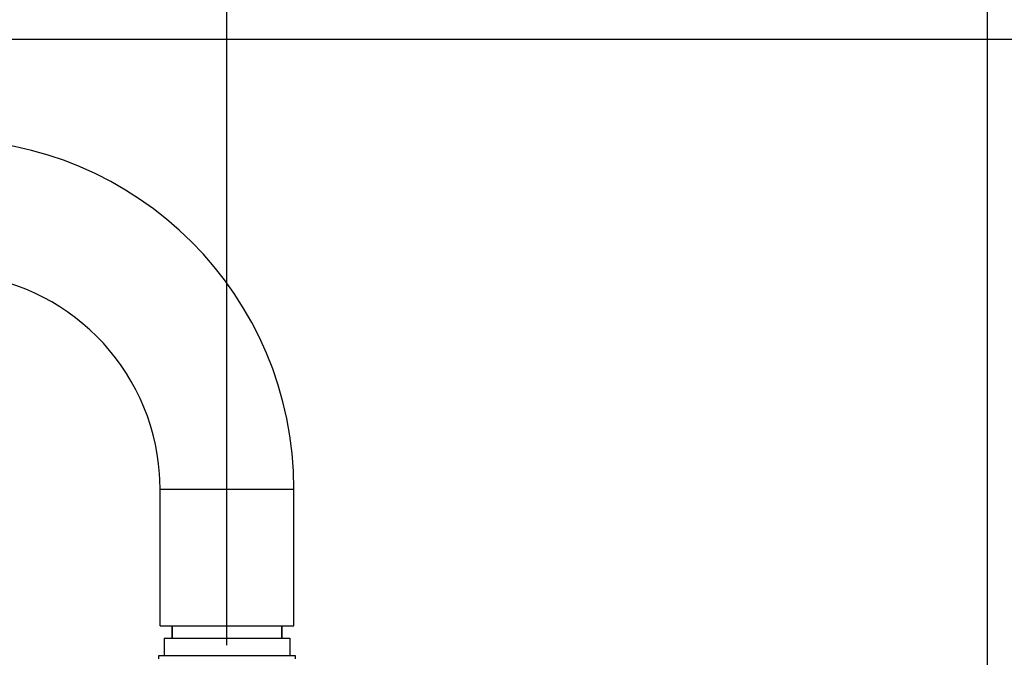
# Model space of a CAD drawing. Header units: millimetres. Extents: x 0 to 210, y 0 to 297.
# Tile 5 of 11: x 130 to 177, y 76 to 106. Entities that reach past the tile are written whole.
import ezdxf
from ezdxf.enums import TextEntityAlignment as Align

# ---------------------------------------------------------------- set-up
doc = ezdxf.new("R2010")
doc.units = ezdxf.units.MM
doc.header["$LTSCALE"] = 19.36
doc.layers.get('0').update_dxf_attribs({"linetype": 'CONTINUOUS'})
doc.layers.add('00_COMPONENTI', color=7, linetype='CONTINUOUS')
doc.layers.add('50_QUOTE', color=7, linetype='CONTINUOUS')
doc.styles.get("Standard").update_dxf_attribs({"font": 'txt', "width": 1.15})
doc.dimstyles.new('DIMSTYLE_1', dxfattribs={"dimtxt": 2, "dimasz": 2, "dimexe": 1, "dimexo": 0.5, "dimgap": 0.5, "dimtad": 1, "dimlfac": 3.448276, "dimdsep": 46, "dimtxsty": 'Standard', "dimblk": '_FILLED', "dimblk1": '_FILLED', "dimblk2": '_FILLED', "dimcen": 0.09, "dimazin": 2, "dimtfac": 1, "dimtofl": 0, "dimtmove": 0, "dimatfit": 3, "dimldrblk": '_FILLED', "dimfxl": 0, "dimtolj": 1, "dimarcsym": 0})
doc.dimstyles.new('DIMSTYLE_3', dxfattribs={"dimtxt": 2, "dimasz": 2, "dimexe": 1, "dimexo": 0.5, "dimgap": 0.5, "dimtad": 1, "dimdec": 0, "dimlfac": 3.448276, "dimdsep": 46, "dimtxsty": 'Standard', "dimblk": '_FILLED', "dimblk1": '_FILLED', "dimblk2": '_FILLED', "dimcen": 0.09, "dimazin": 2, "dimtfac": 1, "dimtdec": 0, "dimtofl": 0, "dimtmove": 0, "dimatfit": 3, "dimldrblk": '_FILLED', "dimfxl": 0, "dimtolj": 1, "dimarcsym": 0})

# ---------------------------------------------------------------- blocks, each defined once
blk = doc.blocks.new('_FILLED')
at = {"color": 0, "linetype": 'ByBlock'}
blk.add_solid([(0, 0), (-1, 0.175), (-1, -0.175)], dxfattribs=at)
blk = doc.blocks.new('*D6')
at = {"layer": '50_QUOTE', "color": 2, "linetype": 'Continuous'}
for p, q in [((27.11, 105.936), (27.11, 122.203)), ((139.92, 76.53), (139.92, 122.203)), ((27.11, 121.203), (83.515, 121.203)), ((139.92, 121.203), (83.515, 121.203))]:
    blk.add_line(p, q, dxfattribs=at)
at = {"layer": '50_QUOTE', "color": 2, "linetype": 'Continuous', "xscale": 2, "yscale": 2, "zscale": 2, "rotation": 180}
blk.add_blockref('_FILLED', (27.11, 121.203), dxfattribs=at)
at = {"layer": '50_QUOTE', "color": 2, "linetype": 'Continuous', "xscale": 2, "yscale": 2, "zscale": 2}
blk.add_blockref('_FILLED', (139.92, 121.203), dxfattribs=at)
at = {"layer": '50_QUOTE', "color": 2, "linetype": 'Continuous', "width": 0.776952}
blk.add_text('389', height=2, dxfattribs=at).set_placement((89.24, 121.703), align=Align.CENTER)
blk = doc.blocks.new('*D7')
at = {"layer": '50_QUOTE', "color": 2, "linetype": 'Continuous'}
for p, q in [((27.11, 105.936), (27.11, 127.242)), ((176.17, 62.697), (176.17, 127.242)), ((27.11, 126.242), (101.64, 126.242)), ((176.17, 126.242), (101.64, 126.242))]:
    blk.add_line(p, q, dxfattribs=at)
at = {"layer": '50_QUOTE', "color": 2, "linetype": 'Continuous', "xscale": 2, "yscale": 2, "zscale": 2, "rotation": 180}
blk.add_blockref('_FILLED', (27.11, 126.242), dxfattribs=at)
at = {"layer": '50_QUOTE', "color": 2, "linetype": 'Continuous', "xscale": 2, "yscale": 2, "zscale": 2}
blk.add_blockref('_FILLED', (176.17, 126.242), dxfattribs=at)
at = {"layer": '50_QUOTE', "color": 2, "linetype": 'Continuous', "width": 0.776952}
blk.add_text('514', height=2, dxfattribs=at).set_placement((95.718, 126.742), align=Align.CENTER)
blk = doc.blocks.new('*D8')
at = {"layer": '50_QUOTE', "color": 2, "linetype": 'Continuous'}
for p, q in [((32.685, 105.436), (190.597, 105.436)), ((189.597, 105.436), (189.597, 82.512)), ((189.597, 59.587), (189.597, 82.512)), ((176.67, 59.587), (190.597, 59.587))]:
    blk.add_line(p, q, dxfattribs=at)
at = {"layer": '50_QUOTE', "color": 2, "linetype": 'Continuous', "xscale": 2, "yscale": 2, "zscale": 2}
for p, rotation in [((189.597, 105.436), 90), ((189.597, 59.587), 270)]:
    blk.add_blockref('_FILLED', p, dxfattribs=dict(at, rotation=rotation))
at = {"layer": '50_QUOTE', "color": 2, "linetype": 'Continuous', "width": 0.776952}
blk.add_text('158', height=2, rotation=90, dxfattribs=at).set_placement((189.097, 84.022), align=Align.CENTER)

msp = doc.modelspace()

# ---------------------------------------------------------------- linework, layer by layer
at = {"layer": '00_COMPONENTI', "color": 7, "linetype": 'Continuous'}
for p, q in [((136.73, 77.4512), (136.73, 83.9762)), ((136.73, 77.4512), (136.73, 83.9762)), ((143.11, 77.4512), (143.11, 83.9762)), ((143.11, 77.4512), (143.11, 83.9762)), ((136.73, 77.4512), (137.31, 77.4512)), ((137.31, 77.4512), (137.31, 76.8712)), ((137.31, 77.4512), (142.5333, 77.4512)), ((137.31, 76.8712), (137.31, 77.4512)), ((142.53, 77.4512), (142.53, 76.8712)), ((142.53, 76.8712), (142.53, 77.4512)), ((142.5333, 77.4512), (143.11, 77.4512)), ((136.9185, 76.8712), (136.9185, 76.0302)), ((136.9185, 76.8712), (136.9185, 76.0302)), ((136.9185, 76.8712), (137.395, 76.8712)), ((137.395, 76.8712), (142.5871, 76.8712)), ((142.5871, 76.8712), (142.9215, 76.8712)), ((142.9215, 76.8712), (142.9215, 76.0302)), ((142.9215, 76.8712), (142.9215, 76.0302)), ((143.1825, 76.0302), (136.6575, 76.0302)), ((136.6575, 76.0302), (136.6575, 75.8852)), ((143.1825, 75.8852), (143.1825, 76.0302))]:
    msp.add_line(p, q, dxfattribs=at)
at = {"layer": '00_COMPONENTI', "color": 9, "linetype": 'Continuous'}
for p, q in [((136.73, 83.9762), (137.0846, 83.9762)), ((137.0846, 83.9762), (142.6036, 83.9762)), ((142.6036, 83.9762), (143.11, 83.9762))]:
    msp.add_line(p, q, dxfattribs=at)
at = {"layer": '00_COMPONENTI', "color": 7, "linetype": 'Continuous'}
for radius, start, end in [(16.675, 0, 90), (10.295, 4.03828, 85.96172), (10.295, 4.03864, 85.96136), (10.295, 0, 4.03864), (10.295, 0, 4.03828)]:
    msp.add_arc((126.435, 83.9762), radius, start, end, dxfattribs=at)

# ---------------------------------------------------------------- dimensions: what is measured, and where the dimension line sits
at = {"layer": '50_QUOTE', "color": 2, "linetype": 'Continuous'}
for base, p2, picture, middle in [((176.17, 126.2422), (176.17, 62.1972), '*D7', (95.7112, 126.2422)), ((139.92, 121.2028), (139.92, 76.0302), '*D6', (89.2371, 121.2028))]:
    dim = msp.add_linear_dim(base=base, p1=(27.11, 105.4362), p2=p2, dimstyle='DIMSTYLE_1', dxfattribs=at)
    dim.commit()
    dim.dimension.update_dxf_attribs({"geometry": picture, "text_midpoint": middle, "dimtype": 160})
dim = msp.add_linear_dim(base=(189.5971, 59.5872), p1=(32.185, 105.4362), p2=(176.17, 59.5872), angle=270, dimstyle='DIMSTYLE_3', dxfattribs=at)
dim.commit()
dim.dimension.update_dxf_attribs({"geometry": '*D8', "text_midpoint": (189.5971, 84.1038), "dimtype": 160})

doc.saveas('drawing.dxf')
